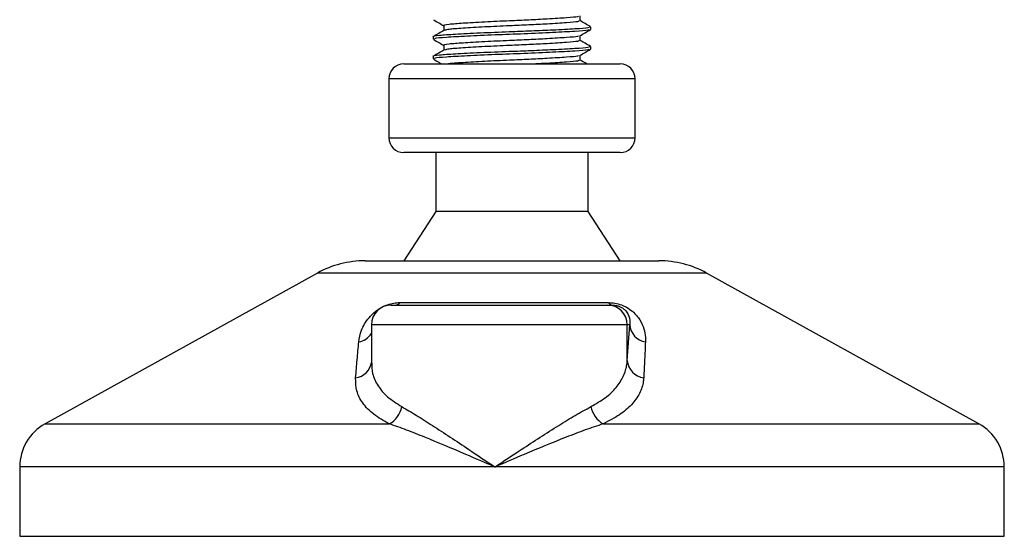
# Model space of a CAD drawing. Header units: millimetres. Extents: x 0 to 420, y 0 to 297.
# Tile 80 of 95: x 293.47 to 296.7, y 198.57 to 200.27. Entities that reach past the tile are written whole.
import ezdxf

# ---------------------------------------------------------------- set-up
doc = ezdxf.new("R2010")
doc.units = ezdxf.units.MM

msp = doc.modelspace()

# ---------------------------------------------------------------- linework, layer by layer
at = {"color": 7, "linetype": 'Continuous', "lineweight": 25}
for p, q in [((295.3051, 200.26734), (295.3051, 200.28305)), ((294.85808, 200.25119), (294.85808, 200.23546)), ((295.34008, 200.23907), (295.34008, 200.24715)), ((294.8231, 200.21484), (294.8231, 200.20674)), ((295.3051, 200.20272), (295.3051, 200.21843)), ((294.85808, 200.18657), (294.85808, 200.17084)), ((295.34008, 200.17445), (295.34008, 200.18253)), ((294.8231, 200.15021), (294.8231, 200.14212)), ((295.3051, 200.1381), (295.3051, 200.1538)), ((294.72617, 200.1256), (295.4368, 200.1256)), ((295.4368, 200.1256), (295.43701, 200.1256)), ((294.6777, 200.07714), (294.6777, 199.88327)), ((295.48548, 200.07714), (294.6777, 200.07714)), ((295.48548, 199.88327), (295.48548, 200.07714)), ((294.6777, 199.88327), (295.48548, 199.88327)), ((295.43701, 199.83481), (294.72617, 199.83481)), ((294.83118, 199.83481), (294.83118, 199.64094)), ((295.332, 199.64094), (295.332, 199.83481)), ((294.83118, 199.64094), (294.72617, 199.47938)), ((295.332, 199.64094), (294.83118, 199.64094)), ((295.43701, 199.47938), (295.332, 199.64094)), ((294.59965, 199.47938), (295.56324, 199.47938)), ((295.56324, 199.47938), (295.56353, 199.47938)), ((294.4431, 199.43893), (293.54932, 198.94391)), ((295.72008, 199.43893), (294.4431, 199.43893)), ((296.61386, 198.94391), (295.72008, 199.43893)), ((294.68471, 199.33399), (295.39533, 199.33399)), ((294.71396, 199.34208), (295.39804, 199.34208)), ((295.39533, 199.33399), (295.41022, 199.33399)), ((294.62008, 199.26936), (294.62008, 199.14363)), ((295.45992, 199.26936), (294.62008, 199.26936)), ((295.45992, 199.15195), (295.45992, 199.26936)), ((295.45992, 199.15195), (295.46798, 199.26936)), ((295.46798, 199.26936), (295.45992, 199.26936)), ((293.54932, 198.94391), (294.67905, 198.94391)), ((295.38067, 198.94391), (296.61386, 198.94391)), ((293.46604, 198.80259), (293.46604, 198.57468)), ((295.02556, 198.80259), (293.46604, 198.80259)), ((296.69714, 198.80259), (295.02556, 198.80259)), ((296.69714, 198.57468), (296.69714, 198.80259)), ((293.46604, 198.57468), (296.69617, 198.57468)), ((296.69617, 198.57468), (296.69714, 198.57468))]:
    msp.add_line(p, q, dxfattribs=at)
for centre, radius, start, end in [((294.72617, 200.07714), 0.04847, 90, 180), ((295.43701, 200.07714), 0.04847, 0, 90), ((294.72617, 199.88327), 0.04847, 180, 270), ((295.43701, 199.88327), 0.04847, 270, 0), ((294.59965, 199.15627), 0.32311, 90, 118.97971), ((295.56353, 199.15627), 0.32311, 61.02029, 90), ((294.68471, 199.26936), 0.06462, 90, 180), ((294.69841, 199.35285), 0.01891, 274.23151, 325.2865), ((295.39531, 199.26938), 0.0646, 359.98276, 89.98275), ((295.41195, 199.3498), 0.01591, 209.05163, 263.76168), ((295.5289, 199.27314), 0.06104, 183.54488, 261.10645), ((294.56755, 199.27467), 0.06286, 280.3615, 326.68384), ((294.56158, 199.1541), 0.05908, 276.74568, 352.01298), ((295.52089, 199.15612), 0.06112, 183.90875, 263.2912), ((294.6398, 199.01553), 0.08167, 298.723, 349.35207), ((295.42352, 199.01681), 0.08456, 191.16088, 239.55225), ((293.6276, 198.80259), 0.16155, 118.97971, 180), ((296.53558, 198.80259), 0.16155, 0, 61.02029)]:
    msp.add_arc(centre, radius, start, end, dxfattribs=at)
for points, knots in [([(294.82386, 200.27055), (294.82971, 200.26716), (294.84112, 200.26056), (294.85253, 200.25395), (294.85808, 200.25074)], [0, 0, 0, 0, 0.5130376, 1, 1, 1, 1]), ([(295.30005, 200.28255), (295.29971, 200.28188), (295.29866, 200.27986), (295.26278, 200.27694), (295.20485, 200.27326), (295.13802, 200.26976), (295.06679, 200.26667), (294.98929, 200.26319), (294.91746, 200.25893), (294.87259, 200.25537), (294.85309, 200.25264), (294.85849, 200.25124), (294.85869, 200.25119)], [0, 0, 0, 0, 0.0604721, 0.1826262, 0.3078502, 0.4041125, 0.4971134, 0.6207, 0.7477276, 0.8698493, 0.9951194, 1, 1, 1, 1]), ([(295.30163, 200.26735), (295.30141, 200.26635), (295.30088, 200.264), (295.26315, 200.26077), (295.20478, 200.2571), (295.13802, 200.25361), (295.06685, 200.25052), (294.98895, 200.24704), (294.91872, 200.24277), (294.87156, 200.23947), (294.86476, 200.23708), (294.8617, 200.23601)], [0, 0, 0, 0, 0.0900083, 0.2123263, 0.3377184, 0.4341099, 0.5272356, 0.6509881, 0.7781862, 0.9004719, 1, 1, 1, 1]), ([(295.33917, 200.24804), (295.33332, 200.25143), (295.32196, 200.258), (295.31061, 200.26458), (295.3051, 200.26777)], [0, 0, 0, 0, 0.5152084, 1, 1, 1, 1]), ([(295.33606, 200.24715), (295.3358, 200.24616), (295.33518, 200.2438), (295.29156, 200.24058), (295.22406, 200.23691), (295.14687, 200.23341), (295.06447, 200.23032), (294.97484, 200.22684), (294.89177, 200.22258), (294.83988, 200.21902), (294.81733, 200.21629), (294.82358, 200.21489), (294.82381, 200.21484)], [0, 0, 0, 0, 0.0871164, 0.2058056, 0.3274743, 0.4210023, 0.5113649, 0.6314445, 0.7548636, 0.8735215, 0.995235, 1, 1, 1, 1]), ([(294.85911, 200.23606), (294.85326, 200.23267), (294.84156, 200.22589), (294.82986, 200.21912), (294.82401, 200.21573)], [0, 0, 0, 0, 0.4999039, 1, 1, 1, 1]), ([(295.33446, 200.23823), (295.33407, 200.23753), (295.33293, 200.23547), (295.29118, 200.23251), (295.21828, 200.22851), (295.12374, 200.22433), (295.02378, 200.22083), (294.93148, 200.21667), (294.86265, 200.21265), (294.82513, 200.20964), (294.82716, 200.20752), (294.8279, 200.20674)], [0, 0, 0, 0, 0.06376, 0.1855377, 0.3103724, 0.436457, 0.5577025, 0.6837036, 0.8086745, 0.9303586, 1, 1, 1, 1]), ([(295.30422, 200.21791), (295.31006, 200.2213), (295.32177, 200.22808), (295.33347, 200.23485), (295.33932, 200.23824)], [0, 0, 0, 0, 0.4998993, 1, 1, 1, 1]), ([(294.82386, 200.20593), (294.82971, 200.20254), (294.84112, 200.19594), (294.85253, 200.18933), (294.85808, 200.18611)], [0, 0, 0, 0, 0.5130376, 1, 1, 1, 1]), ([(295.30005, 200.21793), (295.29971, 200.21726), (295.29866, 200.21524), (295.26278, 200.21231), (295.20485, 200.20864), (295.13802, 200.20514), (295.06679, 200.20205), (294.98929, 200.19857), (294.91746, 200.19431), (294.87259, 200.19075), (294.85309, 200.18802), (294.85849, 200.18662), (294.85869, 200.18657)], [0, 0, 0, 0, 0.0604721, 0.1826262, 0.3078502, 0.4041125, 0.4971134, 0.6207, 0.7477276, 0.8698493, 0.9951194, 1, 1, 1, 1]), ([(295.30163, 200.20273), (295.30141, 200.20173), (295.30088, 200.19938), (295.26315, 200.19615), (295.20478, 200.19248), (295.13802, 200.18898), (295.06685, 200.18589), (294.98895, 200.18242), (294.91872, 200.17815), (294.87156, 200.17485), (294.86476, 200.17246), (294.8617, 200.17139)], [0, 0, 0, 0, 0.0900083, 0.2123263, 0.3377184, 0.4341099, 0.5272356, 0.6509881, 0.7781862, 0.9004719, 1, 1, 1, 1]), ([(295.33917, 200.18342), (295.33332, 200.18681), (295.32196, 200.19338), (295.31061, 200.19996), (295.3051, 200.20315)], [0, 0, 0, 0, 0.5152084, 1, 1, 1, 1]), ([(295.33606, 200.18253), (295.3358, 200.18153), (295.33518, 200.17918), (295.29156, 200.17596), (295.22406, 200.17229), (295.14687, 200.16879), (295.06447, 200.1657), (294.97484, 200.16222), (294.89177, 200.15796), (294.83988, 200.1544), (294.81733, 200.15167), (294.82358, 200.15027), (294.82381, 200.15021)], [0, 0, 0, 0, 0.0871164, 0.2058056, 0.3274743, 0.4210023, 0.5113649, 0.6314445, 0.7548636, 0.8735215, 0.995235, 1, 1, 1, 1]), ([(294.85911, 200.17143), (294.85326, 200.16805), (294.84156, 200.16127), (294.82986, 200.1545), (294.82401, 200.15111)], [0, 0, 0, 0, 0.4999039, 1, 1, 1, 1]), ([(295.33446, 200.17361), (295.33407, 200.1729), (295.33293, 200.17084), (295.29118, 200.16789), (295.21828, 200.16389), (295.12374, 200.15971), (295.02378, 200.15621), (294.93148, 200.15205), (294.86265, 200.14803), (294.82513, 200.14502), (294.82716, 200.1429), (294.8279, 200.14212)], [0, 0, 0, 0, 0.06376, 0.1855377, 0.3103724, 0.436457, 0.5577025, 0.6837036, 0.8086745, 0.9303586, 1, 1, 1, 1]), ([(295.30422, 200.15329), (295.31006, 200.15668), (295.32177, 200.16346), (295.33347, 200.17023), (295.33932, 200.17362)], [0, 0, 0, 0, 0.4998993, 1, 1, 1, 1]), ([(294.82386, 200.14131), (294.82971, 200.13792), (294.83875, 200.13269), (294.84779, 200.12745), (294.85098, 200.1256)], [0, 0, 0, 0, 0.6473005, 1, 1, 1, 1]), ([(295.30005, 200.1533), (295.29971, 200.15263), (295.29866, 200.15061), (295.26277, 200.14769), (295.20487, 200.14402), (295.13799, 200.14052), (295.06692, 200.13743), (294.98858, 200.13395), (294.92009, 200.12967), (294.87989, 200.12722), (294.87408, 200.12576), (294.87345, 200.1256)], [0, 0, 0, 0, 0.0683451, 0.2064025, 0.3479296, 0.4567244, 0.5618332, 0.7015097, 0.8450752, 0.9830961, 1, 1, 1, 1]), ([(295.30163, 200.13811), (295.30142, 200.13711), (295.30093, 200.13475), (295.26288, 200.13154), (295.21194, 200.12824), (295.17258, 200.12624), (295.16, 200.1256)], [0, 0, 0, 0, 0.22691048, 0.53527377, 0.85138675, 1, 1, 1, 1]), ([(295.32742, 200.1256), (295.32548, 200.12672), (295.31804, 200.13103), (295.3106, 200.13534), (295.3051, 200.13853)], [0, 0, 0, 0, 0.2599059, 1, 1, 1, 1]), ([(294.57886, 199.21283), (294.5809, 199.2257), (294.58498, 199.25135), (294.60505, 199.28573), (294.6303, 199.31137), (294.65202, 199.32601), (294.67291, 199.33548), (294.6934, 199.34084), (294.707, 199.34204), (294.71334, 199.34207), (294.71396, 199.34208)], [0, 0, 0, 0, 0.2791688, 0.5566156, 0.6991027, 0.7915598, 0.8614835, 0.9308082, 0.9932657, 1, 1, 1, 1]), ([(295.39804, 199.34208), (295.40505, 199.34175), (295.41918, 199.34109), (295.44043, 199.33511), (295.46104, 199.32538), (295.48397, 199.30851), (295.50303, 199.28425), (295.51545, 199.25597), (295.51967, 199.23202), (295.51952, 199.21785), (295.51947, 199.21283)], [0, 0, 0, 0, 0.0715734, 0.1443473, 0.2083354, 0.3096596, 0.4923301, 0.6911888, 0.8905251, 1, 1, 1, 1]), ([(295.41022, 199.33399), (295.41234, 199.33394), (295.41574, 199.33386), (295.42152, 199.3331), (295.427, 199.33194), (295.43239, 199.33022), (295.43701, 199.32828), (295.44434, 199.3245), (295.45467, 199.3164), (295.46664, 199.29925), (295.46939, 199.28327), (295.46824, 199.27187), (295.46798, 199.26936)], [0, 0, 0, 0, 0.03262824, 0.05252441, 0.07584006, 0.10005346, 0.12245263, 0.1468975, 0.23622486, 0.42447648, 0.87329199, 1, 1, 1, 1]), ([(294.56852, 199.09542), (294.57018, 199.11511), (294.57353, 199.15464), (294.57708, 199.19338), (294.57886, 199.21283)], [0, 0, 0, 0, 0.497852, 1, 1, 1, 1]), ([(295.51947, 199.21283), (295.51856, 199.19355), (295.51675, 199.15481), (295.51475, 199.11528), (295.51375, 199.09542)], [0, 0, 0, 0, 0.4978543, 1, 1, 1, 1]), ([(294.62111, 199.14363), (294.62149, 199.13215), (294.62235, 199.10601), (294.64005, 199.06881), (294.67092, 199.03161), (294.7035, 199.01095), (294.72006, 199.00044)], [0, 0, 0, 0, 0.2082101, 0.4742022, 0.7327817, 1, 1, 1, 1]), ([(295.34056, 199.00044), (295.35685, 199.00983), (295.38991, 199.02888), (295.42488, 199.06259), (295.4488, 199.0996), (295.45804, 199.12995), (295.45957, 199.14785), (295.45992, 199.15195)], [0, 0, 0, 0, 0.2283053, 0.4634776, 0.6938128, 0.9297437, 1, 1, 1, 1]), ([(294.67905, 198.94391), (294.66105, 198.95403), (294.62442, 198.97462), (294.58991, 199.01141), (294.56915, 199.0517), (294.56873, 199.08071), (294.56852, 199.09542)], [0, 0, 0, 0, 0.2463531, 0.5014676, 0.7472632, 1, 1, 1, 1]), ([(295.51375, 199.09542), (295.51342, 199.09132), (295.51199, 199.07372), (295.5021, 199.04334), (295.47592, 199.00662), (295.43662, 198.97261), (295.3995, 198.95357), (295.38067, 198.94391)], [0, 0, 0, 0, 0.0699949, 0.2998887, 0.53536, 0.7642956, 1, 1, 1, 1]), ([(294.72006, 199.00044), (294.73555, 198.99143), (294.76655, 198.9734), (294.82035, 198.93877), (294.87814, 198.90084), (294.9466, 198.85523), (294.99646, 198.82194), (295.02531, 198.80275), (295.02556, 198.80259)], [0, 0, 0, 0, 0.181527, 0.3632884, 0.5522832, 0.7413623, 0.9977537, 1, 1, 1, 1]), ([(295.02556, 198.80259), (295.02581, 198.80275), (295.05465, 198.82194), (295.10468, 198.8551), (295.17454, 198.9007), (295.23398, 198.9385), (295.29053, 198.97324), (295.32374, 198.9913), (295.34056, 199.00044)], [0, 0, 0, 0, 0.0022463, 0.25863655, 0.4459417, 0.63671097, 0.81604776, 1, 1, 1, 1]), ([(295.02556, 198.80259), (295.02528, 198.8027), (294.99327, 198.81642), (294.91456, 198.85024), (294.81709, 198.89144), (294.73442, 198.92451), (294.69762, 198.93741), (294.67905, 198.94391)], [0, 0, 0, 0, 0.0022151, 0.258094, 0.6355, 0.8160594, 1, 1, 1, 1]), ([(295.38067, 198.94391), (295.36128, 198.93748), (295.32247, 198.92461), (295.23679, 198.89152), (295.13701, 198.85024), (295.05785, 198.81642), (295.02583, 198.8027), (295.02556, 198.80259)], [0, 0, 0, 0, 0.1821794, 0.3645, 0.7419059, 0.9977849, 1, 1, 1, 1])]:
    msp.add_open_spline(points, degree=3, knots=knots, dxfattribs=at)

doc.saveas('drawing.dxf')
